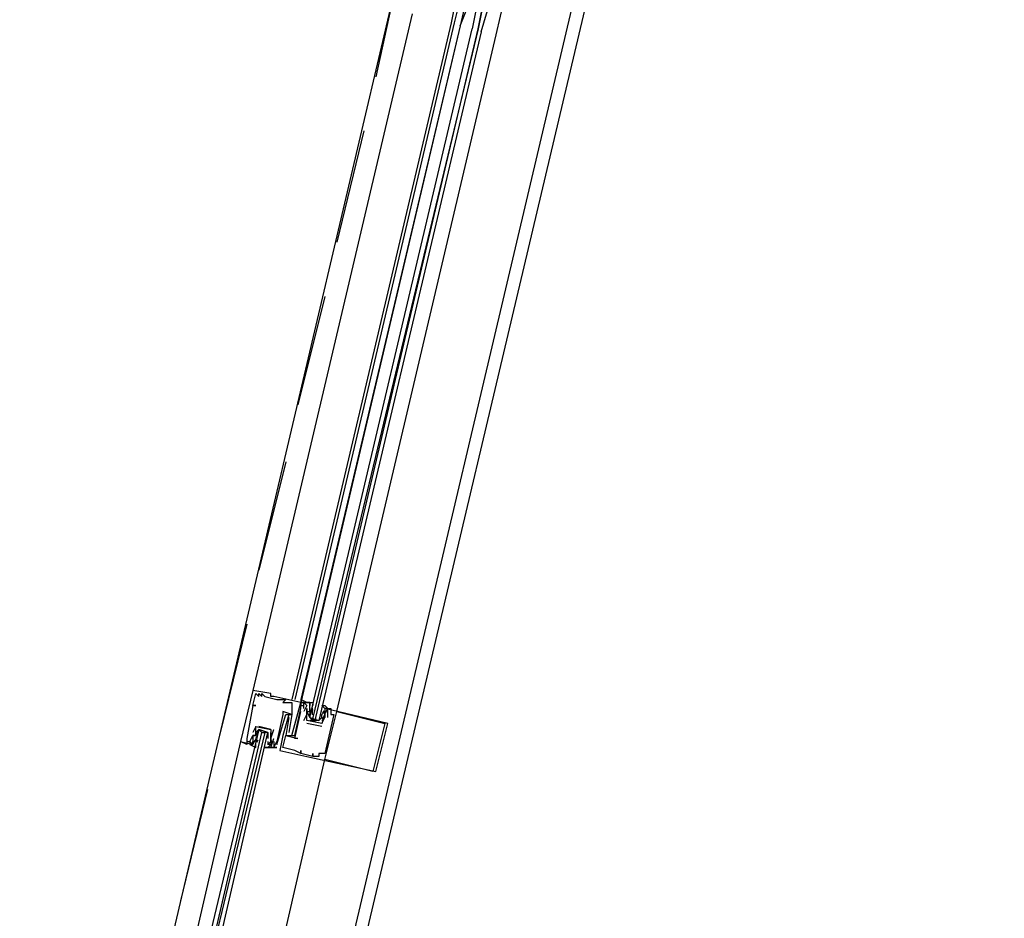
# Model space of a CAD drawing. Header units: feet. Extents: x -79 to 198, y -22 to 181.
# Tile 147 of 256: x 120.07 to 124.44, y 78.61 to 82.59. Entities that reach past the tile are written whole.
import ezdxf

# ---------------------------------------------------------------- set-up
doc = ezdxf.new("R2010")
doc.units = ezdxf.units.FT
doc.layers.add('A-LINEA', color=7, linetype='CONTINUOUS')

msp = doc.modelspace()

# ---------------------------------------------------------------- linework, layer by layer
at = {"layer": 'A-LINEA'}
for p, q in [((124.44, 90.4978), (117.1467, 59.6844)), ((120.16, 76.0178), (121.8133, 83.0444)), ((122.1867, 82.5244), (122.28, 82.9244)), ((120.92, 75.8444), (122.5733, 82.8578)), ((121.76, 82.8311), (121.6533, 82.3378)), ((121.8133, 82.6178), (121.1067, 79.6178)), ((122, 82.6444), (121.9867, 82.5778)), ((122.0133, 82.6311), (122, 82.5778)), ((121.9867, 82.5778), (121.28, 79.5778)), ((122, 82.5778), (121.2933, 79.5778)), ((122.0267, 82.5644), (121.32, 79.5644)), ((122.0267, 82.5644), (121.32, 79.5778)), ((121.48, 79.5244), (122.1867, 82.5244)), ((121.6, 82.0978), (121.48, 81.6044)), ((121.4267, 81.3644), (121.3067, 80.8844)), ((121.2533, 80.6311), (121.1333, 80.1511)), ((121.08, 79.9111), (120.96, 79.4178)), ((121.1067, 79.6178), (121.1067, 79.6178)), ((121.12, 79.6044), (121.12, 79.6044)), ((121.1333, 79.6044), (121.1333, 79.6044)), ((121.1467, 79.6044), (121.1467, 79.6044)), ((121.1867, 79.6044), (121.1867, 79.6044)), ((121.1333, 79.5911), (121.1333, 79.5911)), ((121.1467, 79.5911), (121.1467, 79.5911)), ((121.16, 79.5911), (121.16, 79.5911)), ((121.1867, 79.5911), (121.1867, 79.5911)), ((121.2, 79.5911), (121.2, 79.5911)), ((121.2133, 79.5778), (121.2133, 79.5778)), ((121.2267, 79.5778), (121.2267, 79.5778)), ((121.24, 79.5778), (121.24, 79.5778)), ((121.24, 79.5644), (121.24, 79.5644)), ((121.2533, 79.5778), (121.2533, 79.5778)), ((121.28, 79.5644), (121.28, 79.5644)), ((121.32, 79.5778), (121.32, 79.5644)), ((121.32, 79.5778), (121.32, 79.5644)), ((121.32, 79.5778), (121.32, 79.5644)), ((121.32, 79.5644), (121.32, 79.5644)), ((121.32, 79.5644), (121.32, 79.5644)), ((121.32, 79.5644), (121.32, 79.5644)), ((121.3333, 79.5644), (121.3333, 79.5644)), ((121.3333, 79.5644), (121.3333, 79.5644)), ((121.36, 79.5644), (121.36, 79.5644)), ((121.1067, 79.5511), (121.1067, 79.5511)), ((121.1067, 79.5511), (121.1067, 79.5511)), ((121.12, 79.5511), (121.12, 79.5511)), ((121.24, 79.5244), (121.24, 79.5244)), ((121.32, 79.5511), (121.32, 79.5511)), ((121.32, 79.5511), (121.32, 79.5511)), ((121.32, 79.5378), (121.32, 79.5378)), ((121.32, 79.5378), (121.32, 79.5378)), ((121.32, 79.5244), (121.32, 79.5244)), ((121.3333, 79.5511), (121.3333, 79.5511)), ((121.3333, 79.5511), (121.3333, 79.5511)), ((121.3333, 79.5378), (121.3333, 79.5378)), ((121.3333, 79.5244), (121.3333, 79.5244)), ((121.3467, 79.5511), (121.3467, 79.5511)), ((121.3467, 79.5378), (121.3467, 79.5378)), ((121.3467, 79.5244), (121.3467, 79.5244)), ((121.3467, 79.5244), (121.3467, 79.5244)), ((121.3467, 79.5244), (121.3467, 79.5244)), ((121.36, 79.5511), (121.36, 79.5511)), ((121.36, 79.5378), (121.36, 79.5378)), ((121.36, 79.5378), (121.36, 79.5244)), ((121.36, 79.5244), (121.36, 79.5244)), ((121.3725, 79.5089), (121.3719, 79.5293)), ((121.3732, 79.528), (121.3722, 79.5399)), ((121.3726, 79.5227), (121.3723, 79.541)), ((121.3733, 79.5378), (121.3733, 79.5378)), ((121.4133, 79.5378), (121.4133, 79.5378)), ((121.4133, 79.5111), (121.4267, 79.5244)), ((121.4133, 79.5244), (121.4133, 79.5244)), ((121.4218, 79.5267), (121.4156, 79.5165)), ((121.4267, 79.5378), (121.4267, 79.5378)), ((121.4267, 79.5244), (121.4267, 79.5244)), ((121.4369, 79.5337), (121.4285, 79.5174)), ((121.44, 79.5378), (121.44, 79.5378)), ((121.4533, 79.5378), (121.4533, 79.5378)), ((121.48, 79.5244), (121.48, 79.5244)), ((121.24, 79.5111), (121.24, 79.5111)), ((121.2533, 79.5111), (121.2533, 79.5111)), ((121.2667, 79.5111), (121.2667, 79.5111)), ((121.2667, 79.4978), (121.2667, 79.4978)), ((121.28, 79.5111), (121.28, 79.5111)), ((121.28, 79.5111), (121.28, 79.5111)), ((121.3333, 79.4844), (121.3467, 79.5111)), ((121.3333, 79.4844), (121.3333, 79.4844)), ((121.3467, 79.5111), (121.3467, 79.5111)), ((121.3467, 79.4844), (121.3467, 79.4844)), ((121.3467, 79.4844), (121.3467, 79.4844)), ((121.3599, 79.5013), (121.3588, 79.5132)), ((121.36, 79.5111), (121.36, 79.5111)), ((121.4, 79.4844), (121.36, 79.4844)), ((121.3733, 79.4844), (121.3867, 79.4844)), ((121.4133, 79.4978), (121.4133, 79.4978)), ((121.4247, 79.5083), (121.415, 79.4903)), ((121.4218, 79.5), (121.4156, 79.4898)), ((121.4267, 79.5111), (121.4267, 79.5111)), ((121.4267, 79.5111), (121.4267, 79.5111)), ((121.4267, 79.5111), (121.4267, 79.5111)), ((121.4267, 79.4978), (121.4267, 79.4978)), ((121.4267, 79.4978), (121.4267, 79.4978)), ((121.44, 79.4978), (121.44, 79.4978)), ((121.4533, 79.5111), (121.4533, 79.5111)), ((121.4667, 79.5111), (121.4667, 79.5111)), ((121.1067, 79.4311), (121.1067, 79.4311)), ((121.12, 79.4578), (121.12, 79.4578)), ((121.12, 79.4578), (121.12, 79.4578)), ((121.1333, 79.4578), (121.1333, 79.4578)), ((121.1333, 79.4311), (121.1333, 79.4311)), ((121.1467, 79.4311), (121.16, 79.4311)), ((121.1867, 79.4444), (121.1867, 79.4444)), ((121.1867, 79.4444), (121.1867, 79.4444)), ((121.2, 79.4444), (121.2, 79.4444)), ((121.2667, 79.4311), (121.2667, 79.4311)), ((121.4133, 79.4578), (121.3467, 79.4711)), ((121.3467, 79.4711), (121.3467, 79.4711)), ((121.4133, 79.4711), (121.4133, 79.4711)), ((121.4133, 79.4711), (121.4133, 79.4711)), ((121.4133, 79.4578), (121.4133, 79.4578)), ((121.6933, 79.4711), (121.6933, 79.4711)), ((121.7067, 79.4711), (121.7067, 79.4711)), ((121.0533, 79.3911), (121.0533, 79.3911)), ((121.08, 79.4044), (121.08, 79.4044)), ((121.08, 79.3911), (121.08, 79.3911)), ((121.0933, 79.3911), (121.0933, 79.3911)), ((121.1067, 79.4178), (121.1067, 79.4178)), ((121.1067, 79.4178), (121.1067, 79.4178)), ((121.1067, 79.4178), (121.1067, 79.4178)), ((121.1067, 79.4044), (121.1067, 79.4044)), ((121.1067, 79.4044), (121.1067, 79.4044)), ((121.1067, 79.3911), (121.1067, 79.3911)), ((121.1097, 79.3819), (121.1182, 79.3981)), ((121.12, 79.4178), (121.12, 79.4178)), ((121.12, 79.4044), (121.12, 79.4044)), ((121.12, 79.3911), (121.12, 79.4044)), ((121.12, 79.3911), (121.12, 79.3911)), ((121.12, 79.3911), (121.12, 79.3911)), ((121.122, 79.4073), (121.1316, 79.4252)), ((121.1249, 79.4156), (121.1311, 79.4257)), ((121.1249, 79.3889), (121.1311, 79.3991)), ((121.1733, 79.4178), (121.1733, 79.4178)), ((121.1733, 79.3911), (121.1733, 79.3778)), ((121.1733, 79.3911), (121.1733, 79.3911)), ((121.1735, 79.3876), (121.1745, 79.3757)), ((121.1867, 79.4044), (121.1867, 79.4044)), ((121.1867, 79.4044), (121.1867, 79.4044)), ((121.1867, 79.3911), (121.1867, 79.3911)), ((121.1868, 79.4142), (121.1878, 79.4023)), ((121.1874, 79.3929), (121.1877, 79.3746)), ((121.1875, 79.4067), (121.1881, 79.3863)), ((121.2, 79.4044), (121.2, 79.4044)), ((121.2, 79.3911), (121.2, 79.3911)), ((121.2133, 79.3911), (121.2133, 79.3911)), ((121.2133, 79.3911), (121.2133, 79.3911)), ((121.24, 79.4178), (121.24, 79.4178)), ((121.2533, 79.4178), (121.2533, 79.4178)), ((121.2533, 79.4178), (121.2533, 79.4178)), ((121.2667, 79.4178), (121.2667, 79.4178)), ((121.28, 79.4178), (121.28, 79.4178)), ((121.2933, 79.4178), (121.2933, 79.4178)), ((121.2933, 79.4044), (121.2933, 79.4044)), ((121.3067, 79.4044), (121.3067, 79.4044)), ((121.1067, 79.3778), (121.1067, 79.3778)), ((121.16, 79.3778), (121.16, 79.3778)), ((121.1733, 79.3778), (121.1733, 79.3778)), ((121.1733, 79.3644), (121.1733, 79.3644)), ((121.1867, 79.3644), (121.1867, 79.3644)), ((121.2, 79.3778), (121.2, 79.3778)), ((121.2, 79.3644), (121.2, 79.3644)), ((121.2, 79.3644), (121.2, 79.3644)), ((121.2133, 79.3778), (121.2133, 79.3778)), ((121.2133, 79.3644), (121.2133, 79.3644)), ((121.2267, 79.3511), (121.2267, 79.3511)), ((121.24, 79.3644), (121.24, 79.3644)), ((121.2933, 79.3511), (121.2933, 79.3511)), ((121.32, 79.3511), (121.32, 79.3511)), ((121.32, 79.3378), (121.32, 79.3378)), ((121.32, 79.3378), (121.32, 79.3378)), ((121.3467, 79.3244), (121.3467, 79.3244)), ((121.3733, 79.3378), (121.3733, 79.3378)), ((121.3733, 79.3244), (121.3733, 79.3244)), ((121.3733, 79.3244), (121.3733, 79.3244)), ((121.3867, 79.3244), (121.3867, 79.3244)), ((121.4, 79.3378), (121.4, 79.3378)), ((121.4, 79.3244), (121.4, 79.3244)), ((121.4267, 79.3378), (121.4267, 79.3378)), ((121.4267, 79.3111), (121.4267, 79.3111)), ((121.64, 79.2578), (121.64, 79.2578)), ((121.6533, 79.2578), (121.6533, 79.2578)), ((120.9067, 79.1778), (120.7867, 78.6844))]:
    msp.add_line(p, q, dxfattribs=at)
for points in [[(122.0667, 82.7378), (122.0267, 82.5644), (122.0533, 82.6311), (122.0667, 82.6311), (122.0667, 82.6311)], [(122.12, 82.5378), (122.16, 82.6711), (122.16, 82.6844), (122.1467, 82.6844), (122.1333, 82.6844), (122.1067, 82.5511), (122.1333, 82.6844), (122.12, 82.6844), (122.1067, 82.6844), (122.08, 82.5511)], [(122.12, 82.5378), (121.4, 79.4844), (121.3867, 79.4844), (121.3867, 79.4978), (122.1067, 82.5511), (121.3733, 79.4978), (121.3733, 79.4844), (121.36, 79.4978), (122.08, 82.5511)], [(121.1067, 79.6178), (121.0533, 79.3911), (121.1067, 79.3778), (121.1067, 79.3911)], [(121.28, 79.4178), (121.32, 79.5644), (121.2, 79.5911), (121.1867, 79.5911), (121.1867, 79.6044), (121.1067, 79.6178)], [(121.1067, 79.5511), (121.12, 79.6044), (121.1333, 79.5911), (121.1333, 79.6044), (121.1467, 79.5911), (121.1467, 79.6044), (121.16, 79.5911), (121.2133, 79.5778), (121.2267, 79.5778), (121.24, 79.5778), (121.2533, 79.5778), (121.24, 79.5644), (121.28, 79.5644), (121.28, 79.5111), (121.24, 79.5244), (121.24, 79.5111), (121.2133, 79.3911), (121.2133, 79.3911)], [(121.2667, 79.4978), (121.2533, 79.4178), (121.2933, 79.4178), (121.32, 79.5378), (121.32, 79.5511), (121.3333, 79.5511), (121.3333, 79.5644), (121.32, 79.5644), (121.32, 79.5511), (121.32, 79.5644), (121.36, 79.5644), (121.36, 79.5511), (121.36, 79.5511)], [(121.3333, 79.5644), (121.3467, 79.5644), (121.32, 79.5778)], [(121.3333, 79.5644), (121.3467, 79.5644), (121.32, 79.5778)], [(121.3333, 79.5644), (121.3467, 79.5644), (121.32, 79.5778)], [(121.3333, 79.5378), (121.3333, 79.5511), (121.3333, 79.5644), (121.3467, 79.5511), (121.3333, 79.5244)], [(121.36, 79.4978), (121.3467, 79.5244), (121.36, 79.5244), (121.36, 79.5511), (121.36, 79.5644), (121.3467, 79.5644), (121.3733, 79.5644), (121.3733, 79.5511)], [(121.1067, 79.5511), (121.12, 79.5511), (121.1067, 79.5511), (121.08, 79.4044), (121.08, 79.3911), (121.0933, 79.3911), (121.1067, 79.4178), (121.1067, 79.4178)], [(121.2667, 79.5111), (121.24, 79.4178), (121.2267, 79.3511), (121.3467, 79.3244), (121.6533, 79.2578), (121.7067, 79.4711), (121.4267, 79.5378)], [(121.44, 79.4978), (121.44, 79.5378), (121.4533, 79.5378), (121.4533, 79.5111), (121.4667, 79.5111), (121.4267, 79.3378), (121.4, 79.3378), (121.4, 79.3244), (121.3867, 79.3244), (121.3733, 79.3244), (121.3733, 79.3378), (121.3733, 79.3244), (121.32, 79.3378), (121.32, 79.3511), (121.32, 79.3378), (121.2933, 79.3511), (121.24, 79.3644), (121.2533, 79.4178), (121.3067, 79.4044), (121.2933, 79.4044), (121.32, 79.5244)], [(121.4267, 79.5111), (121.4133, 79.4711), (121.3467, 79.4844), (121.3467, 79.5244), (121.3467, 79.5378), (121.3467, 79.5244), (121.36, 79.5244), (121.36, 79.5378)], [(121.36, 79.5244), (121.36, 79.5111), (121.36, 79.4978), (121.4, 79.4844), (121.4133, 79.4978), (121.4133, 79.5111)], [(121.4267, 79.5378), (121.4133, 79.5511), (121.4267, 79.5511), (121.44, 79.5378), (121.4267, 79.5378), (121.4267, 79.5244), (121.4267, 79.5111), (121.4267, 79.4978), (121.4133, 79.4844)], [(121.6933, 79.4711), (121.64, 79.2578), (121.4267, 79.3111), (121.48, 79.5244), (121.6933, 79.4711)], [(121.4267, 79.5111), (121.4267, 79.4978), (121.4267, 79.5111), (121.4267, 79.5244), (121.4267, 79.5244)], [(121.1733, 79.3644), (121.2133, 79.3644), (121.2, 79.3644), (121.2133, 79.3911), (121.2133, 79.3778), (121.2533, 79.5111), (121.28, 79.5111), (121.2667, 79.4311)], [(121.4133, 79.4711), (121.4133, 79.4711), (121.4267, 79.4978), (121.4267, 79.4978)], [(120.7867, 77.7511), (121.1733, 79.4311), (121.16, 79.4311), (120.76, 77.7644), (121.1467, 79.4311), (121.1333, 79.4444), (120.7333, 77.7644)], [(121.1733, 79.4311), (121.1333, 79.4444), (121.12, 79.4178), (121.1067, 79.4178), (121.1067, 79.3911), (121.1067, 79.3778), (121.0933, 79.3911), (121.0933, 79.3778), (121.12, 79.3644), (121.12, 79.3778)], [(121.12, 79.4578), (121.12, 79.4578), (121.1067, 79.4311)], [(121.1067, 79.4044), (121.1067, 79.4178), (121.1067, 79.4044), (121.1067, 79.4178), (121.12, 79.4178), (121.12, 79.4578), (121.1867, 79.4444), (121.1867, 79.4044), (121.1867, 79.3911)], [(121.12, 79.4178), (121.12, 79.4311), (121.1333, 79.4444), (121.1733, 79.4311), (121.1733, 79.4178), (121.1733, 79.4044)], [(121.1867, 79.4444), (121.1867, 79.4444), (121.1333, 79.4578)], [(121.1733, 79.3644), (121.16, 79.3644), (121.1867, 79.3644), (121.1733, 79.3644), (121.1867, 79.3778), (121.1733, 79.3778), (121.1867, 79.3911), (121.1867, 79.4044), (121.1867, 79.4311)], [(121.1867, 79.4044), (121.1867, 79.4044), (121.2, 79.4444)], [(121.08, 79.3911), (121.08, 79.3778), (121.0533, 79.3911), (120.68, 77.7778)], [(121.08, 79.3911), (121.08, 79.3778), (121.0533, 79.3911)], [(121.08, 79.3911), (121.08, 79.3778), (121.0533, 79.3911)], [(121.2, 79.3911), (121.2, 79.3778), (121.2, 79.3644), (121.1867, 79.3644), (121.2, 79.4044)], [(120.6267, 75.9111), (121.0533, 77.6844), (121.4267, 79.3111)]]:
    msp.add_lwpolyline(points, dxfattribs=at)

doc.saveas('drawing.dxf')
